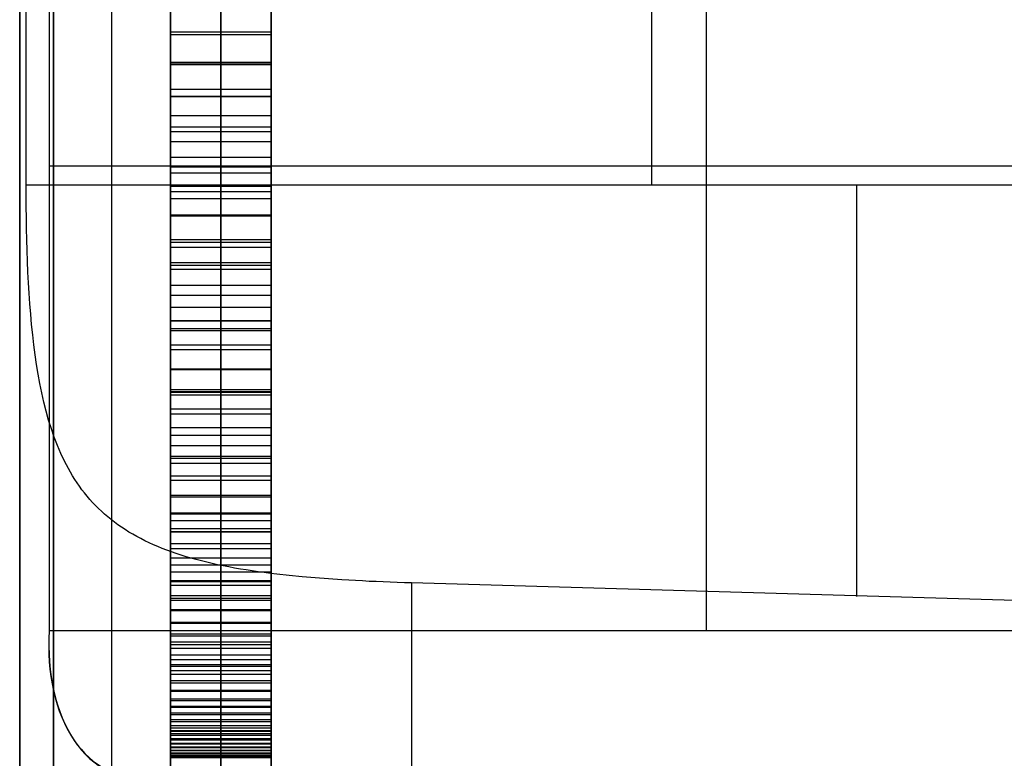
# Model space of a CAD drawing. Extents: x -8 to 8, y 0 to 107.
# Tile 211 of 256: x -8.42 to -6.46, y 45.5 to 46.97. Entities that reach past the tile are written whole.
import ezdxf

# ---------------------------------------------------------------- set-up
doc = ezdxf.new("R2010")
doc.units = 0
doc.layers.add('COUPLER_CASE', color=7, linetype='CONTINUOUS')

msp = doc.modelspace()

# ---------------------------------------------------------------- linework, layer by layer
at = {"layer": 'COUPLER_CASE', "color": 254}
for p, q in [((-8.4153, 42.8092, 139.111), (-8.4153, 100.3033, 139.111)), ((-8.1153, 29.3112, 71.529), (-8.1153, 100.2962, 71.529)), ((-8.4153, 87.7967, 12.0583), (-8.4153, 37.7194, 12.0583)), ((-8.1153, 75.3409, 76.8432), (-8.1153, 42.5254, 76.8432)), ((-8.1153, 42.5254, 76.4698), (-8.1153, 75.3409, 76.4698)), ((-8.0153, 42.5254, 76.4698), (-8.0153, 75.3409, 76.4698)), ((-8.0153, 75.3409, 76.8432), (-8.0153, 42.5254, 76.8432)), ((-7.9153, 75.3409, 76.4698), (-7.9153, 42.5254, 76.4698)), ((-7.9153, 42.5254, 76.8432), (-7.9153, 75.3409, 76.8432)), ((-8.1153, 45.5497, 82.3383), (-8.1153, 50.2628, 82.3383)), ((-8.3565, 47.6084, 11.7571), (-8.3565, 45.7584, 11.7571)), ((-7.0496, 45.7584, 11.7913), (-7.0496, 47.6084, 11.7913)), ((-8.4023, 46.6454, 139.2547), (-8.4023, 47.4943, 139.2547)), ((-7.1586, 46.6454, 139.2221), (-7.1586, 47.4943, 139.2221)), ((-8.1153, 47.0831, 85.3062), (-8.1153, 46.9488, 85.2793)), ((-8.0153, 47.0831, 85.3062), (-8.0153, 46.9488, 85.2793)), ((-7.9153, 47.0831, 85.3062), (-7.9153, 46.9488, 85.2793)), ((-8.1153, 46.9438, 79.7196), (-8.1153, 47.057, 79.6499)), ((-8.0153, 46.9438, 79.7196), (-8.0153, 47.057, 79.6499)), ((-7.9153, 46.9438, 79.7196), (-7.9153, 47.057, 79.6499)), ((-8.1153, 46.7511, 77.6687), (-8.1153, 47.0256, 77.6104)), ((-8.0153, 46.7511, 77.6687), (-8.0153, 47.0256, 77.6104)), ((-7.9153, 47.0256, 77.6104), (-7.9153, 46.7511, 77.6687)), ((-8.1153, 46.9739, 87.1955), (-8.1153, 46.6686, 87.1794)), ((-8.0153, 46.9739, 87.1955), (-8.0153, 46.6686, 87.1794)), ((-7.9153, 46.6686, 87.1794), (-7.9153, 46.9739, 87.1955)), ((-8.1153, 46.9488, 85.2793), (-8.1153, 46.8211, 85.2451)), ((-7.9153, 46.9488, 85.2793), (-8.1153, 46.9488, 85.2793)), ((-7.9153, 46.9438, 79.7196), (-8.1153, 46.9438, 79.7196)), ((-8.1153, 46.8352, 79.7953), (-8.1153, 46.9438, 79.7196)), ((-8.0153, 46.9488, 85.2793), (-8.0153, 46.8211, 85.2451)), ((-8.0153, 46.8352, 79.7953), (-8.0153, 46.9438, 79.7196)), ((-7.9153, 46.9488, 85.2793), (-7.9153, 46.8211, 85.2451)), ((-7.9153, 46.8352, 79.7953), (-7.9153, 46.9438, 79.7196)), ((-8.1153, 46.8895, 79.7575), (-7.9153, 46.8895, 79.7575)), ((-8.1153, 46.8884, 77.6396), (-7.9153, 46.8884, 77.6396)), ((-8.1153, 46.8849, 85.2622), (-7.9153, 46.8849, 85.2622)), ((-7.9153, 46.8352, 79.7953), (-8.1153, 46.8352, 79.7953)), ((-8.1153, 46.731, 79.8768), (-8.1153, 46.8352, 79.7953)), ((-8.0153, 46.731, 79.8768), (-8.0153, 46.8352, 79.7953)), ((-7.9153, 46.731, 79.8768), (-7.9153, 46.8352, 79.7953)), ((-8.1153, 46.8213, 87.1874), (-7.9153, 46.8213, 87.1874)), ((-8.1153, 46.8211, 85.2451), (-8.1153, 46.7, 85.204)), ((-7.9153, 46.8211, 85.2451), (-8.1153, 46.8211, 85.2451)), ((-8.0153, 46.8211, 85.2451), (-8.0153, 46.7, 85.204)), ((-7.9153, 46.8211, 85.2451), (-7.9153, 46.7, 85.204)), ((-8.1153, 46.7831, 79.8361), (-7.9153, 46.7831, 79.8361)), ((-8.1153, 46.7605, 85.2246), (-7.9153, 46.7605, 85.2246)), ((-7.9153, 46.7511, 77.6687), (-8.1153, 46.7511, 77.6687)), ((-8.1153, 46.4847, 77.7371), (-8.1153, 46.7511, 77.6687)), ((-8.0153, 46.4847, 77.7371), (-8.0153, 46.7511, 77.6687)), ((-7.9153, 46.7511, 77.6687), (-7.9153, 46.4847, 77.7371)), ((-7.9153, 46.731, 79.8768), (-8.1153, 46.731, 79.8768)), ((-8.1153, 46.6314, 79.9638), (-8.1153, 46.731, 79.8768)), ((-8.0153, 46.6314, 79.9638), (-8.0153, 46.731, 79.8768)), ((-7.9153, 46.6314, 79.9638), (-7.9153, 46.731, 79.8768)), ((-8.1153, 46.7, 85.204), (-8.1153, 46.5853, 85.156)), ((-7.9153, 46.7, 85.204), (-8.1153, 46.7, 85.204)), ((-8.0153, 46.7, 85.204), (-8.0153, 46.5853, 85.156)), ((-7.9153, 46.7, 85.204), (-7.9153, 46.5853, 85.156)), ((-8.3565, 46.6834, 11.7571), (-5.9153, 46.6834, 11.821)), ((-8.1153, 46.6812, 79.9203), (-7.9153, 46.6812, 79.9203)), ((-8.1153, 46.6686, 87.1794), (-8.1153, 46.3744, 87.1528)), ((-7.9153, 46.6686, 87.1794), (-8.1153, 46.6686, 87.1794)), ((-8.0153, 46.6686, 87.1794), (-8.0153, 46.3744, 87.1528)), ((-7.9153, 46.3744, 87.1528), (-7.9153, 46.6686, 87.1794)), ((-8.4023, 46.6454, 139.2547), (-5.9149, 46.6454, 139.1895)), ((-8.4023, 46.6235, 139.255), (-8.4023, 46.6454, 139.2547)), ((-8.1153, 46.6426, 85.18), (-7.9153, 46.6426, 85.18)), ((-8.4022, 46.6016, 139.2559), (-8.4023, 46.6235, 139.255)), ((-7.9153, 46.6314, 79.9638), (-8.1153, 46.6314, 79.9638)), ((-8.1153, 46.5362, 80.0561), (-8.1153, 46.6314, 79.9638)), ((-8.0153, 46.5362, 80.0561), (-8.0153, 46.6314, 79.9638)), ((-7.9153, 46.5362, 80.0561), (-7.9153, 46.6314, 79.9638)), ((-8.4019, 46.5798, 139.2574), (-8.4022, 46.6016, 139.2559)), ((-8.1153, 46.6179, 77.7029), (-7.9153, 46.6179, 77.7029)), ((-8.1153, 46.5853, 85.156), (-8.1153, 46.477, 85.1014)), ((-7.9153, 46.5853, 85.156), (-8.1153, 46.5853, 85.156)), ((-8.1153, 46.5838, 80.01), (-7.9153, 46.5838, 80.01)), ((-8.0153, 46.5853, 85.156), (-8.0153, 46.477, 85.1014)), ((-7.9153, 46.5853, 85.156), (-7.9153, 46.477, 85.1014)), ((-8.4016, 46.5581, 139.2595), (-8.4019, 46.5798, 139.2574)), ((-8.4011, 46.5364, 139.2623), (-8.4016, 46.5581, 139.2595)), ((-8.4005, 46.5148, 139.2656), (-8.4011, 46.5364, 139.2623)), ((-7.9153, 46.5362, 80.0561), (-8.1153, 46.5362, 80.0561)), ((-8.1153, 46.4455, 80.1534), (-8.1153, 46.5362, 80.0561)), ((-8.1153, 46.5311, 85.1287), (-7.9153, 46.5311, 85.1287)), ((-8.0153, 46.4455, 80.1534), (-8.0153, 46.5362, 80.0561)), ((-7.9153, 46.4455, 80.1534), (-7.9153, 46.5362, 80.0561)), ((-8.3998, 46.4933, 139.2695), (-8.4005, 46.5148, 139.2656)), ((-8.1153, 46.5215, 87.1661), (-7.9153, 46.5215, 87.1661)), ((-8.3989, 46.472, 139.2741), (-8.3998, 46.4933, 139.2695)), ((-8.1153, 46.4908, 80.1048), (-7.9153, 46.4908, 80.1048)), ((-7.9153, 46.4847, 77.7371), (-8.1153, 46.4847, 77.7371)), ((-8.1153, 46.2267, 77.8154), (-8.1153, 46.4847, 77.7371)), ((-8.0153, 46.2267, 77.8154), (-8.0153, 46.4847, 77.7371)), ((-7.9153, 46.4847, 77.7371), (-7.9153, 46.2267, 77.8154)), ((-8.3978, 46.4507, 139.2792), (-8.3989, 46.472, 139.2741)), ((-8.1153, 46.477, 85.1014), (-8.1153, 46.3749, 85.0404)), ((-7.9153, 46.477, 85.1014), (-8.1153, 46.477, 85.1014)), ((-8.0153, 46.477, 85.1014), (-8.0153, 46.3749, 85.0404)), ((-7.9153, 46.477, 85.1014), (-7.9153, 46.3749, 85.0404)), ((-8.3965, 46.4297, 139.2849), (-8.3978, 46.4507, 139.2792)), ((-7.9153, 46.4455, 80.1534), (-8.1153, 46.4455, 80.1534)), ((-8.1153, 46.3591, 80.2555), (-8.1153, 46.4455, 80.1534)), ((-8.0153, 46.3591, 80.2555), (-8.0153, 46.4455, 80.1534)), ((-7.9153, 46.3591, 80.2555), (-7.9153, 46.4455, 80.1534)), ((-8.3951, 46.4088, 139.2911), (-8.3965, 46.4297, 139.2849)), ((-8.1153, 46.4259, 85.0709), (-7.9153, 46.4259, 85.0709)), ((-8.3934, 46.3881, 139.298), (-8.3951, 46.4088, 139.2911)), ((-8.3916, 46.3676, 139.3054), (-8.3934, 46.3881, 139.298)), ((-8.1153, 46.4023, 80.2045), (-7.9153, 46.4023, 80.2045)), ((-8.3895, 46.3473, 139.3134), (-8.3916, 46.3676, 139.3054)), ((-8.1153, 46.3749, 85.0404), (-8.1153, 46.279, 84.9732)), ((-7.9153, 46.3749, 85.0404), (-8.1153, 46.3749, 85.0404)), ((-8.1153, 46.3744, 87.1528), (-8.1153, 46.0911, 87.1157)), ((-7.9153, 46.3744, 87.1528), (-8.1153, 46.3744, 87.1528)), ((-8.0153, 46.3749, 85.0404), (-8.0153, 46.279, 84.9732)), ((-8.0153, 46.3744, 87.1528), (-8.0153, 46.0911, 87.1157)), ((-7.9153, 46.3749, 85.0404), (-7.9153, 46.279, 84.9732)), ((-7.9153, 46.0911, 87.1157), (-7.9153, 46.3744, 87.1528)), ((-8.3871, 46.3272, 139.3219), (-8.3895, 46.3473, 139.3134)), ((-7.9153, 46.3591, 80.2555), (-8.1153, 46.3591, 80.2555)), ((-8.1153, 46.2771, 80.3622), (-8.1153, 46.3591, 80.2555)), ((-8.1153, 46.3557, 77.7763), (-7.9153, 46.3557, 77.7763)), ((-8.0153, 46.2771, 80.3622), (-8.0153, 46.3591, 80.2555)), ((-7.9153, 46.2771, 80.3622), (-7.9153, 46.3591, 80.2555)), ((-8.3845, 46.3074, 139.331), (-8.3871, 46.3272, 139.3219)), ((-8.1153, 46.3269, 85.0068), (-7.9153, 46.3269, 85.0068)), ((-8.3817, 46.2881, 139.3405), (-8.3845, 46.3074, 139.331)), ((-8.1153, 46.3181, 80.3089), (-7.9153, 46.3181, 80.3089)), ((-8.3786, 46.269, 139.3505), (-8.3817, 46.2881, 139.3405)), ((-8.3752, 46.2502, 139.3611), (-8.3786, 46.269, 139.3505)), ((-8.1153, 46.279, 84.9732), (-8.1153, 46.1891, 84.9)), ((-7.9153, 46.279, 84.9732), (-8.1153, 46.279, 84.9732)), ((-7.9153, 46.2771, 80.3622), (-8.1153, 46.2771, 80.3622)), ((-8.1153, 46.1994, 80.4731), (-8.1153, 46.2771, 80.3622)), ((-8.0153, 46.279, 84.9732), (-8.0153, 46.1891, 84.9)), ((-8.0153, 46.1994, 80.4731), (-8.0153, 46.2771, 80.3622)), ((-7.9153, 46.279, 84.9732), (-7.9153, 46.1891, 84.9)), ((-7.9153, 46.1994, 80.4731), (-7.9153, 46.2771, 80.3622)), ((-8.3714, 46.2316, 139.3722), (-8.3752, 46.2502, 139.3611)), ((-8.3673, 46.2133, 139.3839), (-8.3714, 46.2316, 139.3722)), ((-8.1153, 46.2383, 80.4177), (-7.9153, 46.2383, 80.4177)), ((-8.1153, 46.2341, 84.9366), (-7.9153, 46.2341, 84.9366)), ((-8.1153, 46.2327, 87.1342), (-7.9153, 46.2327, 87.1342)), ((-8.3628, 46.1953, 139.396), (-8.3673, 46.2133, 139.3839)), ((-7.9153, 46.2267, 77.8154), (-8.1153, 46.2267, 77.8154)), ((-8.1153, 45.977, 77.9037), (-8.1153, 46.2267, 77.8154)), ((-8.0153, 45.977, 77.9037), (-8.0153, 46.2267, 77.8154)), ((-7.9153, 46.2267, 77.8154), (-7.9153, 45.977, 77.9037)), ((-8.3578, 46.1776, 139.4086), (-8.3628, 46.1953, 139.396)), ((-7.9153, 46.1994, 80.4731), (-8.1153, 46.1994, 80.4731)), ((-8.1153, 46.1261, 80.5881), (-8.1153, 46.1994, 80.4731)), ((-8.1153, 46.1891, 84.9), (-8.1153, 46.1053, 84.821)), ((-7.9153, 46.1891, 84.9), (-8.1153, 46.1891, 84.9)), ((-8.0153, 46.1261, 80.5881), (-8.0153, 46.1994, 80.4731)), ((-8.0153, 46.1891, 84.9), (-8.0153, 46.1053, 84.821)), ((-7.9153, 46.1261, 80.5881), (-7.9153, 46.1994, 80.4731)), ((-7.9153, 46.1891, 84.9), (-7.9153, 46.1053, 84.821)), ((-8.3524, 46.1603, 139.4217), (-8.3578, 46.1776, 139.4086)), ((-8.3466, 46.1436, 139.4351), (-8.3524, 46.1603, 139.4217)), ((-8.1153, 46.1627, 80.5306), (-7.9153, 46.1627, 80.5306)), ((-8.3403, 46.1272, 139.4489), (-8.3466, 46.1436, 139.4351)), ((-8.1153, 46.1472, 84.8605), (-7.9153, 46.1472, 84.8605)), ((-8.3335, 46.1113, 139.4631), (-8.3403, 46.1272, 139.4489)), ((-8.3263, 46.0959, 139.4776), (-8.3335, 46.1113, 139.4631)), ((-7.9153, 46.1261, 80.5881), (-8.1153, 46.1261, 80.5881)), ((-8.1153, 46.057, 80.7069), (-8.1153, 46.1261, 80.5881)), ((-8.0153, 46.057, 80.7069), (-8.0153, 46.1261, 80.5881)), ((-7.9153, 46.057, 80.7069), (-7.9153, 46.1261, 80.5881)), ((-8.3184, 46.0809, 139.4924), (-8.3263, 46.0959, 139.4776)), ((-8.1153, 46.1053, 84.821), (-8.1153, 46.0274, 84.7364)), ((-7.9153, 46.1053, 84.821), (-8.1153, 46.1053, 84.821)), ((-8.1153, 46.1019, 77.8596), (-7.9153, 46.1019, 77.8596)), ((-8.1153, 46.0915, 80.6475), (-7.9153, 46.0915, 80.6475)), ((-8.1153, 46.0911, 87.1157), (-8.1153, 45.8189, 87.0683)), ((-7.9153, 46.0911, 87.1157), (-8.1153, 46.0911, 87.1157)), ((-8.0153, 46.1053, 84.821), (-8.0153, 46.0274, 84.7364)), ((-8.0153, 46.0911, 87.1157), (-8.0153, 45.8189, 87.0683)), ((-7.9153, 46.1053, 84.821), (-7.9153, 46.0274, 84.7364)), ((-7.9153, 45.8189, 87.0683), (-7.9153, 46.0911, 87.1157)), ((-8.3143, 46.0736, 139.4999), (-8.3184, 46.0809, 139.4924)), ((-8.3101, 46.0664, 139.5075), (-8.3143, 46.0736, 139.4999)), ((-8.3057, 46.0594, 139.5152), (-8.3101, 46.0664, 139.5075)), ((-8.3011, 46.0525, 139.5228), (-8.3057, 46.0594, 139.5152)), ((-8.2964, 46.0457, 139.5306), (-8.3011, 46.0525, 139.5228)), ((-8.1153, 46.0664, 84.7787), (-7.9153, 46.0664, 84.7787)), ((-7.9153, 46.057, 80.7069), (-8.1153, 46.057, 80.7069)), ((-8.1153, 45.9921, 80.8292), (-8.1153, 46.057, 80.7069)), ((-8.0153, 45.9921, 80.8292), (-8.0153, 46.057, 80.7069)), ((-7.9153, 45.9921, 80.8292), (-7.9153, 46.057, 80.7069)), ((-8.2916, 46.039, 139.5384), (-8.2964, 46.0457, 139.5306)), ((-8.2865, 46.0325, 139.5463), (-8.2916, 46.039, 139.5384)), ((-8.2813, 46.026, 139.5542), (-8.2865, 46.0325, 139.5463)), ((-8.276, 46.0198, 139.5622), (-8.2813, 46.026, 139.5542)), ((-8.2705, 46.0136, 139.5701), (-8.276, 46.0198, 139.5622)), ((-8.2648, 46.0076, 139.5781), (-8.2705, 46.0136, 139.5701)), ((-8.1153, 46.0274, 84.7364), (-8.1153, 45.9553, 84.6464)), ((-7.9153, 46.0274, 84.7364), (-8.1153, 46.0274, 84.7364)), ((-8.1153, 46.0245, 80.768), (-7.9153, 46.0245, 80.768)), ((-8.0153, 46.0274, 84.7364), (-8.0153, 45.9553, 84.6464)), ((-7.9153, 46.0274, 84.7364), (-7.9153, 45.9553, 84.6464)), ((-8.2589, 46.0017, 139.5862), (-8.2648, 46.0076, 139.5781)), ((-8.2529, 45.996, 139.5942), (-8.2589, 46.0017, 139.5862)), ((-8.2467, 45.9903, 139.6023), (-8.2529, 45.996, 139.5942)), ((-8.2403, 45.9849, 139.6104), (-8.2467, 45.9903, 139.6023)), ((-8.2337, 45.9795, 139.6184), (-8.2403, 45.9849, 139.6104)), ((-8.2269, 45.9743, 139.6265), (-8.2337, 45.9795, 139.6184)), ((-8.22, 45.9692, 139.6346), (-8.2269, 45.9743, 139.6265)), ((-7.9153, 45.9921, 80.8292), (-8.1153, 45.9921, 80.8292)), ((-8.1153, 45.9315, 80.9547), (-8.1153, 45.9921, 80.8292)), ((-8.1153, 45.9913, 84.6914), (-7.9153, 45.9913, 84.6914)), ((-7.9153, 45.977, 77.9037), (-8.1153, 45.977, 77.9037)), ((-8.1153, 45.7358, 78.0016), (-8.1153, 45.977, 77.9037)), ((-8.0153, 45.9315, 80.9547), (-8.0153, 45.9921, 80.8292)), ((-8.0153, 45.7358, 78.0016), (-8.0153, 45.977, 77.9037)), ((-7.9153, 45.9315, 80.9547), (-7.9153, 45.9921, 80.8292)), ((-7.9153, 45.977, 77.9037), (-7.9153, 45.7358, 78.0016)), ((-8.2128, 45.9643, 139.6426), (-8.22, 45.9692, 139.6346)), ((-8.2055, 45.9595, 139.6507), (-8.2128, 45.9643, 139.6426)), ((-8.198, 45.9548, 139.6587), (-8.2055, 45.9595, 139.6507)), ((-8.1904, 45.9503, 139.6667), (-8.198, 45.9548, 139.6587)), ((-8.1153, 45.9618, 80.892), (-7.9153, 45.9618, 80.892)), ((-8.1153, 45.9553, 84.6464), (-8.1153, 45.8889, 84.5512)), ((-7.9153, 45.9553, 84.6464), (-8.1153, 45.9553, 84.6464)), ((-8.1153, 45.955, 87.092), (-7.9153, 45.955, 87.092)), ((-8.0153, 45.9553, 84.6464), (-8.0153, 45.8889, 84.5512)), ((-7.9153, 45.9553, 84.6464), (-7.9153, 45.8889, 84.5512)), ((-8.1825, 45.9459, 139.6747), (-8.1904, 45.9503, 139.6667)), ((-8.1745, 45.9416, 139.6826), (-8.1825, 45.9459, 139.6747)), ((-8.1663, 45.9375, 139.6905), (-8.1745, 45.9416, 139.6826)), ((-8.158, 45.9334, 139.6983), (-8.1663, 45.9375, 139.6905)), ((-8.1494, 45.9295, 139.7061), (-8.158, 45.9334, 139.6983)), ((-8.1407, 45.9258, 139.7138), (-8.1494, 45.9295, 139.7061)), ((-8.1317, 45.9221, 139.7215), (-8.1407, 45.9258, 139.7138)), ((-8.1227, 45.9186, 139.7291), (-8.1317, 45.9221, 139.7215)), ((-8.1134, 45.9152, 139.7366), (-8.1227, 45.9186, 139.7291)), ((-7.9153, 45.9315, 80.9547), (-8.1153, 45.9315, 80.9547)), ((-8.1153, 45.875, 81.0834), (-8.1153, 45.9315, 80.9547)), ((-8.1153, 45.9221, 84.5988), (-7.9153, 45.9221, 84.5988)), ((-8.1039, 45.9119, 139.7441), (-8.1134, 45.9152, 139.7366)), ((-8.0153, 45.875, 81.0834), (-8.0153, 45.9315, 80.9547)), ((-7.9153, 45.875, 81.0834), (-7.9153, 45.9315, 80.9547)), ((-8.1153, 45.9032, 81.0191), (-7.9153, 45.9032, 81.0191)), ((-8.0943, 45.9088, 139.7514), (-8.1039, 45.9119, 139.7441)), ((-8.0845, 45.9057, 139.7587), (-8.0943, 45.9088, 139.7514)), ((-8.0745, 45.9028, 139.7659), (-8.0845, 45.9057, 139.7587)), ((-8.0643, 45.9, 139.7729), (-8.0745, 45.9028, 139.7659)), ((-8.054, 45.8972, 139.7799), (-8.0643, 45.9, 139.7729)), ((-8.0434, 45.8946, 139.7867), (-8.054, 45.8972, 139.7799)), ((-8.1153, 45.8889, 84.5512), (-8.1153, 45.8282, 84.451)), ((-7.9153, 45.8889, 84.5512), (-8.1153, 45.8889, 84.5512)), ((-8.0327, 45.8921, 139.7934), (-8.0434, 45.8946, 139.7867)), ((-8.0218, 45.8898, 139.8), (-8.0327, 45.8921, 139.7934)), ((-8.0107, 45.8875, 139.8064), (-8.0218, 45.8898, 139.8)), ((-8.0153, 45.8889, 84.5512), (-8.0153, 45.8282, 84.451)), ((-7.9995, 45.8853, 139.8127), (-8.0107, 45.8875, 139.8064)), ((-7.9881, 45.8832, 139.8188), (-7.9995, 45.8853, 139.8127)), ((-7.9765, 45.8812, 139.8248), (-7.9881, 45.8832, 139.8188)), ((-7.9648, 45.8793, 139.8306), (-7.9765, 45.8812, 139.8248)), ((-7.953, 45.8775, 139.8362), (-7.9648, 45.8793, 139.8306)), ((-7.941, 45.8758, 139.8417), (-7.953, 45.8775, 139.8362)), ((-7.9289, 45.8741, 139.8469), (-7.941, 45.8758, 139.8417)), ((-7.9153, 45.8889, 84.5512), (-7.9153, 45.8282, 84.451)), ((-7.9153, 45.875, 81.0834), (-8.1153, 45.875, 81.0834)), ((-8.1153, 45.8227, 81.2148), (-8.1153, 45.875, 81.0834)), ((-8.1153, 45.8585, 84.5011), (-7.9153, 45.8585, 84.5011)), ((-8.1153, 45.8564, 77.9527), (-7.9153, 45.8564, 77.9527)), ((-8.0153, 45.8227, 81.2148), (-8.0153, 45.875, 81.0834)), ((-7.9167, 45.8726, 139.852), (-7.9289, 45.8741, 139.8469)), ((-7.9043, 45.8711, 139.8569), (-7.9167, 45.8726, 139.852)), ((-7.9153, 45.8227, 81.2148), (-7.9153, 45.875, 81.0834)), ((-7.8792, 45.8683, 139.8662), (-7.9043, 45.8711, 139.8569)), ((-7.8537, 45.8659, 139.8746), (-7.8792, 45.8683, 139.8662)), ((-7.8277, 45.8636, 139.8822), (-7.8537, 45.8659, 139.8746)), ((-7.8013, 45.8616, 139.889), (-7.8277, 45.8636, 139.8822)), ((-7.7746, 45.8598, 139.8949), (-7.8013, 45.8616, 139.889)), ((-7.7611, 45.8589, 139.8976), (-7.7746, 45.8598, 139.8949)), ((-7.7475, 45.8582, 139.9), (-7.7611, 45.8589, 139.8976)), ((-7.7338, 45.8574, 139.9021), (-7.7475, 45.8582, 139.9)), ((-7.7201, 45.8567, 139.9041), (-7.7338, 45.8574, 139.9021)), ((-7.7063, 45.8561, 139.9058), (-7.7201, 45.8567, 139.9041)), ((-7.6924, 45.8555, 139.9073), (-7.7063, 45.8561, 139.9058)), ((-8.1153, 45.8489, 81.1491), (-7.9153, 45.8489, 81.1491)), ((-7.6785, 45.8549, 139.9085), (-7.6924, 45.8555, 139.9073)), ((-7.6645, 45.8544, 139.9095), (-7.6785, 45.8549, 139.9085)), ((-7.6504, 45.8539, 139.9102), (-7.6645, 45.8544, 139.9095)), ((-7.6363, 45.8535, 139.9107), (-7.6504, 45.8539, 139.9102)), ((-5.0992, 45.7791, 139.9772), (-7.6363, 45.8535, 139.9107)), ((-7.6363, 45.8535, 139.9107), (-7.6363, 42.8092, 139.9107)), ((-8.1153, 45.8282, 84.451), (-8.1153, 45.773, 84.346)), ((-7.9153, 45.8282, 84.451), (-8.1153, 45.8282, 84.451)), ((-7.9153, 45.8227, 81.2148), (-8.1153, 45.8227, 81.2148)), ((-8.1153, 45.7745, 81.3488), (-8.1153, 45.8227, 81.2148)), ((-8.1153, 45.8189, 87.0683), (-8.1153, 45.5578, 87.0106)), ((-7.9153, 45.8189, 87.0683), (-8.1153, 45.8189, 87.0683)), ((-8.0153, 45.8282, 84.451), (-8.0153, 45.773, 84.346)), ((-8.0153, 45.7745, 81.3488), (-8.0153, 45.8227, 81.2148)), ((-8.0153, 45.8189, 87.0683), (-8.0153, 45.5578, 87.0106)), ((-7.9153, 45.8282, 84.451), (-7.9153, 45.773, 84.346)), ((-7.9153, 45.7745, 81.3488), (-7.9153, 45.8227, 81.2148)), ((-7.9153, 45.5578, 87.0106), (-7.9153, 45.8189, 87.0683)), ((-8.1153, 45.8006, 84.3985), (-7.9153, 45.8006, 84.3985)), ((-8.1153, 45.7986, 81.2818), (-7.9153, 45.7986, 81.2818)), ((-5.7428, 45.7584, 11.8255), (-8.3565, 45.7584, 11.7571)), ((-7.9153, 45.7745, 81.3488), (-8.1153, 45.7745, 81.3488)), ((-8.1153, 45.7304, 81.485), (-8.1153, 45.7745, 81.3488)), ((-8.1153, 45.773, 84.346), (-8.1153, 45.7232, 84.2365)), ((-7.9153, 45.773, 84.346), (-8.1153, 45.773, 84.346)), ((-8.0153, 45.7304, 81.485), (-8.0153, 45.7745, 81.3488)), ((-8.0153, 45.773, 84.346), (-8.0153, 45.7232, 84.2365)), ((-7.9153, 45.7304, 81.485), (-7.9153, 45.7745, 81.3488)), ((-7.9153, 45.773, 84.346), (-7.9153, 45.7232, 84.2365)), ((-8.1153, 45.7524, 81.4169), (-7.9153, 45.7524, 81.4169)), ((-8.1153, 45.7481, 84.2913), (-7.9153, 45.7481, 84.2913)), ((-7.9153, 45.7358, 78.0016), (-8.1153, 45.7358, 78.0016)), ((-8.1153, 45.503, 78.1092), (-8.1153, 45.7358, 78.0016)), ((-7.9153, 45.7304, 81.485), (-8.1153, 45.7304, 81.485)), ((-8.1153, 45.6904, 81.6233), (-8.1153, 45.7304, 81.485)), ((-8.1153, 45.7232, 84.2365), (-8.1153, 45.6789, 84.1226)), ((-7.9153, 45.7232, 84.2365), (-8.1153, 45.7232, 84.2365)), ((-8.0153, 45.503, 78.1092), (-8.0153, 45.7358, 78.0016)), ((-8.0153, 45.6904, 81.6233), (-8.0153, 45.7304, 81.485)), ((-8.0153, 45.7232, 84.2365), (-8.0153, 45.6789, 84.1226)), ((-7.9153, 45.7358, 78.0016), (-7.9153, 45.503, 78.1092)), ((-7.9153, 45.6904, 81.6233), (-7.9153, 45.7304, 81.485)), ((-7.9153, 45.7232, 84.2365), (-7.9153, 45.6789, 84.1226)), ((-8.1153, 45.7104, 81.5542), (-7.9153, 45.7104, 81.5542)), ((-8.1153, 45.7011, 84.1796), (-7.9153, 45.7011, 84.1796)), ((-7.9153, 45.6904, 81.6233), (-8.1153, 45.6904, 81.6233)), ((-8.1153, 45.6543, 81.7634), (-8.1153, 45.6904, 81.6233)), ((-8.1153, 45.6883, 87.0394), (-7.9153, 45.6883, 87.0394)), ((-8.0153, 45.6543, 81.7634), (-8.0153, 45.6904, 81.6233)), ((-7.9153, 45.6543, 81.7634), (-7.9153, 45.6904, 81.6233)), ((-8.1153, 45.6789, 84.1226), (-8.1153, 45.6398, 84.0045)), ((-7.9153, 45.6789, 84.1226), (-8.1153, 45.6789, 84.1226)), ((-8.1153, 45.6723, 81.6934), (-7.9153, 45.6723, 81.6934)), ((-8.0153, 45.6789, 84.1226), (-8.0153, 45.6398, 84.0045)), ((-7.9153, 45.6789, 84.1226), (-7.9153, 45.6398, 84.0045)), ((-8.1153, 45.6594, 84.0636), (-7.9153, 45.6594, 84.0636)), ((-7.9153, 45.6543, 81.7634), (-8.1153, 45.6543, 81.7634)), ((-8.1153, 45.6223, 81.9051), (-8.1153, 45.6543, 81.7634)), ((-8.0153, 45.6223, 81.9051), (-8.0153, 45.6543, 81.7634)), ((-7.9153, 45.6223, 81.9051), (-7.9153, 45.6543, 81.7634)), ((-8.1153, 45.6398, 84.0045), (-8.1153, 45.6059, 83.8825)), ((-7.9153, 45.6398, 84.0045), (-8.1153, 45.6398, 84.0045)), ((-8.1153, 45.6383, 81.8343), (-7.9153, 45.6383, 81.8343)), ((-8.1153, 45.6228, 83.9435), (-7.9153, 45.6228, 83.9435)), ((-7.9153, 45.6223, 81.9051), (-8.1153, 45.6223, 81.9051)), ((-8.1153, 45.5942, 82.048), (-8.1153, 45.6223, 81.9051)), ((-8.0153, 45.6398, 84.0045), (-8.0153, 45.6059, 83.8825)), ((-8.0153, 45.5942, 82.048), (-8.0153, 45.6223, 81.9051)), ((-7.9153, 45.6398, 84.0045), (-7.9153, 45.6059, 83.8825)), ((-7.9153, 45.5942, 82.048), (-7.9153, 45.6223, 81.9051)), ((-8.1153, 45.6194, 78.0554), (-7.9153, 45.6194, 78.0554)), ((-8.1153, 45.6082, 81.9766), (-7.9153, 45.6082, 81.9766)), ((-8.1153, 45.6059, 83.8825), (-8.1153, 45.5771, 83.7567)), ((-7.9153, 45.6059, 83.8825), (-8.1153, 45.6059, 83.8825)), ((-8.0153, 45.6059, 83.8825), (-8.0153, 45.5771, 83.7567)), ((-7.9153, 45.6059, 83.8825), (-7.9153, 45.5771, 83.7567)), ((-7.9153, 45.5942, 82.048), (-8.1153, 45.5942, 82.048)), ((-8.1153, 45.5942, 82.048), (-8.1153, 45.5701, 82.192)), ((-8.1153, 45.5915, 83.8196), (-7.9153, 45.5915, 83.8196)), ((-8.1153, 45.5821, 82.12), (-7.9153, 45.5821, 82.12)), ((-8.0153, 45.5701, 82.192), (-8.0153, 45.5942, 82.048)), ((-7.9153, 45.5701, 82.192), (-7.9153, 45.5942, 82.048)), ((-8.1153, 45.5771, 83.7567), (-8.1153, 45.5533, 83.6274)), ((-7.9153, 45.5771, 83.7567), (-8.1153, 45.5771, 83.7567)), ((-8.1153, 45.5498, 82.3368), (-8.1153, 45.5701, 82.192)), ((-8.1153, 45.5701, 82.192), (-7.9153, 45.5701, 82.192)), ((-8.1153, 45.5652, 83.692), (-7.9153, 45.5652, 83.692)), ((-8.0153, 45.5771, 83.7567), (-8.0153, 45.5533, 83.6274)), ((-8.0153, 45.5498, 82.3368), (-8.0153, 45.5701, 82.192)), ((-7.9153, 45.5771, 83.7567), (-7.9153, 45.5533, 83.6274)), ((-7.9153, 45.5498, 82.3368), (-7.9153, 45.5701, 82.192)), ((-8.1153, 45.5599, 82.2644), (-7.9153, 45.5599, 82.2644)), ((-8.1153, 45.5578, 87.0106), (-8.1153, 45.3077, 86.9429)), ((-7.9153, 45.5578, 87.0106), (-8.1153, 45.5578, 87.0106)), ((-8.1153, 45.5533, 83.6274), (-8.1153, 45.5344, 83.4946)), ((-7.9153, 45.5533, 83.6274), (-8.1153, 45.5533, 83.6274)), ((-7.9153, 45.5498, 82.3368), (-8.1153, 45.5498, 82.3368)), ((-8.1153, 45.5325, 82.489), (-8.1153, 45.5498, 82.3368)), ((-8.1153, 45.5439, 83.561), (-7.9153, 45.5439, 83.561)), ((-8.0153, 45.5578, 87.0106), (-8.0153, 45.3077, 86.9429)), ((-8.0153, 45.5533, 83.6274), (-8.0153, 45.5344, 83.4946)), ((-8.0153, 45.5325, 82.489), (-8.0153, 45.5498, 82.3368)), ((-7.9153, 45.3077, 86.9429), (-7.9153, 45.5578, 87.0106)), ((-7.9153, 45.5533, 83.6274), (-7.9153, 45.5344, 83.4946)), ((-7.9153, 45.5325, 82.489), (-7.9153, 45.5498, 82.3368)), ((-7.9153, 42.6834, 82.3385), (-7.9153, 45.5496, 82.3385)), ((-8.1153, 45.5412, 82.4129), (-7.9153, 45.5412, 82.4129)), ((-8.1153, 45.5344, 83.4946), (-8.1153, 45.5204, 83.3588)), ((-7.9153, 45.5344, 83.4946), (-8.1153, 45.5344, 83.4946)), ((-7.9153, 45.5325, 82.489), (-8.1153, 45.5325, 82.489)), ((-8.1153, 45.5195, 82.6394), (-8.1153, 45.5325, 82.489)), ((-8.1153, 45.5274, 83.4267), (-7.9153, 45.5274, 83.4267)), ((-8.1153, 45.526, 82.5642), (-7.9153, 45.526, 82.5642)), ((-8.0153, 45.5344, 83.4946), (-8.0153, 45.5204, 83.3588)), ((-8.0153, 45.5195, 82.6394), (-8.0153, 45.5325, 82.489)), ((-7.9153, 45.5344, 83.4946), (-7.9153, 45.5204, 83.3588)), ((-7.9153, 45.5195, 82.6394), (-7.9153, 45.5325, 82.489)), ((-8.1153, 45.5204, 83.3588), (-8.1153, 45.5111, 83.22)), ((-7.9153, 45.5204, 83.3588), (-8.1153, 45.5204, 83.3588)), ((-7.9153, 45.5195, 82.6394), (-8.1153, 45.5195, 82.6394)), ((-8.1153, 45.5107, 82.788), (-8.1153, 45.5195, 82.6394)), ((-8.1153, 45.5157, 83.2894), (-7.9153, 45.5157, 83.2894)), ((-8.1153, 45.5151, 82.7137), (-7.9153, 45.5151, 82.7137)), ((-8.1153, 45.5111, 83.22), (-8.1153, 45.5064, 83.0785)), ((-7.9153, 45.5111, 83.22), (-8.1153, 45.5111, 83.22)), ((-7.9153, 45.5107, 82.788), (-8.1153, 45.5107, 82.788)), ((-8.1153, 45.5064, 82.9344), (-8.1153, 45.5107, 82.788)), ((-8.1153, 45.5088, 83.1492), (-7.9153, 45.5088, 83.1492)), ((-8.1153, 45.5085, 82.8612), (-7.9153, 45.5085, 82.8612)), ((-7.9153, 45.5064, 82.9344), (-8.1153, 45.5064, 82.9344)), ((-8.1153, 45.5064, 83.0785), (-8.1153, 45.5064, 82.9344)), ((-7.9153, 45.5064, 83.0785), (-8.1153, 45.5064, 83.0785)), ((-8.1153, 45.5064, 83.0064), (-7.9153, 45.5064, 83.0064)), ((-8.0153, 45.5204, 83.3588), (-8.0153, 45.5111, 83.22)), ((-8.0153, 45.5107, 82.788), (-8.0153, 45.5195, 82.6394)), ((-8.0153, 45.5111, 83.22), (-8.0153, 45.5064, 83.0785)), ((-8.0153, 45.5064, 82.9344), (-8.0153, 45.5107, 82.788)), ((-8.0153, 45.5064, 83.0785), (-8.0153, 45.5064, 82.9344)), ((-7.9153, 45.5204, 83.3588), (-7.9153, 45.5111, 83.22)), ((-7.9153, 45.5107, 82.788), (-7.9153, 45.5195, 82.6394)), ((-7.9153, 45.5111, 83.22), (-7.9153, 45.5064, 83.0785)), ((-7.9153, 45.5064, 82.9344), (-7.9153, 45.5107, 82.788)), ((-7.9153, 45.5064, 83.0785), (-7.9153, 45.5064, 82.9344))]:
    msp.add_line(p, q, dxfattribs=at)
at = {"layer": 'COUPLER_CASE', "color": 254, "extrusion": (1, -3.81247e-12, -7.08906e-12)}
msp.add_arc((178.6829, 326.8633, -8.1153), 307.8834, 241.730903, 256.481603, dxfattribs=at)
at = {"layer": 'COUPLER_CASE', "color": 254, "extrusion": (1, 0, 0)}
msp.add_arc((178.6829, 326.8633, -8.2319), 308.0851, 241.730293, 256.48012, dxfattribs=at)
at = {"layer": 'COUPLER_CASE', "color": 254, "extrusion": (1, -1.80646e-15, -5.99185e-16)}
msp.add_arc((178.6829, 326.8633, -8.3484), 308.2869, 241.72969, 256.443768, dxfattribs=at)
at = {"layer": 'COUPLER_CASE', "color": 254, "extrusion": (1, 3.21106e-11, -1.22682e-11)}
msp.add_arc((178.6825, 326.8615, -8.4153), 308.535, 241.7281, 256.443752, dxfattribs=at)
at = {"layer": 'COUPLER_CASE', "color": 254, "extrusion": (1, -1.67371e-10, -1.20473e-10)}
msp.add_arc((54.0157, 98.237, -8.4153), 17.5056, 87.94558, 163.54773, dxfattribs=at)
at = {"layer": 'COUPLER_CASE', "color": 254, "extrusion": (1, 5.13804e-15, -1.67959e-15)}
msp.add_arc((54.0159, 98.2369, -8.3484), 17.2558, 87.91629, 163.5776, dxfattribs=at)
at = {"layer": 'COUPLER_CASE', "color": 254, "extrusion": (1, -7.30894e-16, -7.81053e-18)}
msp.add_arc((54.0159, 98.2369, -8.1153), 16.8522, 87.89149, 163.62729, dxfattribs=at)
at = {"layer": 'COUPLER_CASE', "color": 254, "extrusion": (1, -1.79152e-15, 0)}
msp.add_arc((46.6454, 140.0365, -6.7508), 0.8251, 187.1414, 270, dxfattribs=at)
at = {"layer": 'COUPLER_CASE', "color": 254, "extrusion": (0.745414, -0.137271, 0.652315)}
msp.add_arc((43.5409, 19.3739, -4.841), 0.3086, 99.8215, 192.9749, dxfattribs=at)
at = {"layer": 'COUPLER_CASE', "color": 254, "extrusion": (0.759235, -0.116193, 0.640361)}
msp.add_arc((44.0099, 18.4506, -4.1326), 0.3049, 97.9616, 192.5939, dxfattribs=at)

doc.saveas('drawing.dxf')
